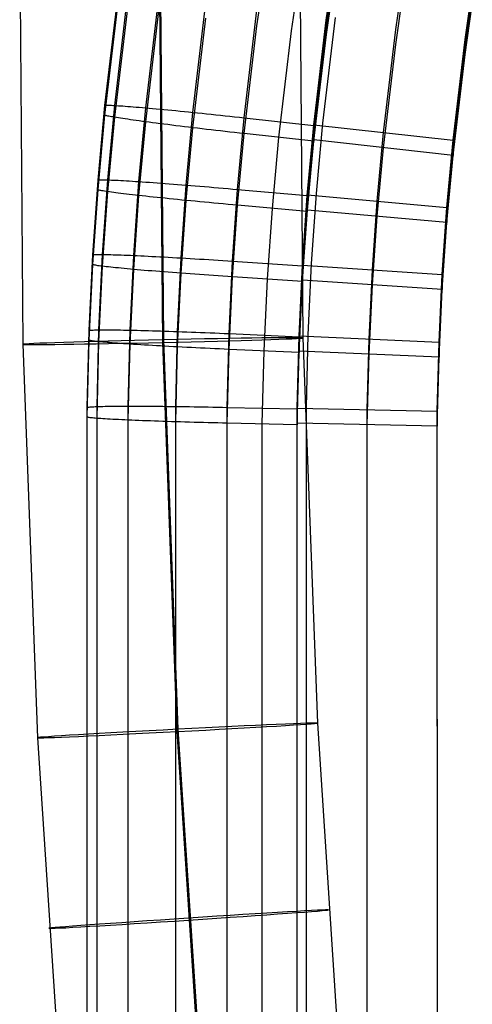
# Model space of a CAD drawing. Extents: x -1634 to -184, y -278 to 263.
# Tile 40 of 242: x -1624 to -1592, y -13 to 57. Entities that reach past the tile are written whole.
import ezdxf

# ---------------------------------------------------------------- set-up
doc = ezdxf.new("R2010")
doc.units = 0
doc.layers.add('PREDEFINITO', color=7, linetype='CONTINUOUS')

msp = doc.modelspace()

# ---------------------------------------------------------------- linework, layer by layer
at = {"layer": 'PREDEFINITO'}
for p, q in [((-1624.274, 61.914, 296.838), (-1624.05, 33.685, 297.078)), ((-1614.24, 61.921, 306.804), (-1614.018, 34.005, 307.042)), ((-1614.308, 61.773, 286.805), (-1614.087, 33.821, 287.043)), ((-1604.274, 61.78, 296.771), (-1604.055, 34.14, 297.006)), ((-1602.385, 56.823, 442.792), (-1601.845, 60.559, 442.707)), ((-1607.334, 56.409, 392.788), (-1606.78, 60.23, 392.702)), ((-1604.86, 56.052, 392.796), (-1604.313, 59.83, 392.711)), ((-1602.386, 56.259, 417.798), (-1601.845, 59.995, 417.714)), ((-1602.372, 56.333, 416.796), (-1601.83, 60.068, 416.712)), ((-1597.424, 56.161, 440.806), (-1596.895, 59.81, 440.724)), ((-1602.386, 55.695, 392.804), (-1601.846, 59.43, 392.72)), ((-1602.372, 55.791, 392.802), (-1601.83, 59.527, 392.718)), ((-1618.189, 50.722, 432.927), (-1617.231, 58.739, 432.746)), ((-1617.491, 50.728, 436.608), (-1616.536, 58.722, 436.428)), ((-1615.278, 50.56, 440.003), (-1614.332, 58.481, 439.824)), ((-1597.424, 55.077, 392.818), (-1596.895, 58.727, 392.736)), ((-1592.476, 55.447, 440.822), (-1591.96, 59.01, 440.742)), ((-1592.476, 54.905, 416.828), (-1591.96, 58.469, 416.748)), ((-1618.189, 50.045, 402.934), (-1617.231, 58.062, 402.753)), ((-1617.491, 49.885, 399.256), (-1616.536, 57.879, 399.076)), ((-1611.909, 50.237, 442.238), (-1610.977, 58.047, 442.062)), ((-1592.476, 54.364, 392.834), (-1591.96, 57.927, 392.754)), ((-1615.278, 49.563, 395.872), (-1614.332, 57.484, 395.694)), ((-1611.909, 49.14, 393.655), (-1610.977, 56.95, 393.478)), ((-1608.25, 49.848, 442.949), (-1607.334, 57.537, 442.775)), ((-1602.621, 49.462, 442.919), (-1601.72, 57.004, 442.751)), ((-1608.25, 48.72, 392.962), (-1607.334, 56.409, 392.788)), ((-1603.281, 49.298, 442.961), (-1602.385, 56.823, 442.792)), ((-1603.281, 48.734, 417.968), (-1602.386, 56.259, 417.798)), ((-1603.272, 49.35, 440.96), (-1602.373, 56.875, 440.79)), ((-1603.271, 48.809, 416.966), (-1602.372, 56.333, 416.796)), ((-1605.766, 48.445, 392.968), (-1604.86, 56.052, 392.796)), ((-1603.282, 48.17, 392.974), (-1602.386, 55.695, 392.804)), ((-1603.271, 48.267, 392.972), (-1602.372, 55.791, 392.802)), ((-1598.302, 48.801, 440.972), (-1597.424, 56.161, 440.806)), ((-1598.302, 47.717, 392.984), (-1597.424, 55.077, 392.818)), ((-1593.333, 48.251, 440.985), (-1592.476, 55.447, 440.822)), ((-1593.333, 47.709, 416.991), (-1592.476, 54.905, 416.828)), ((-1593.333, 47.167, 392.997), (-1592.476, 54.364, 392.834)), ((-1618.68, 45.4, 433.047), (-1618.189, 50.722, 432.927)), ((-1618.189, 50.722, 432.927), (-1618.183, 50.729, 433.268)), ((-1618.189, 50.045, 402.934), (-1618.189, 50.722, 432.927)), ((-1618.183, 50.729, 433.268), (-1618.166, 50.735, 433.609)), ((-1618.166, 50.735, 433.609), (-1618.137, 50.74, 433.949)), ((-1618.137, 50.74, 433.949), (-1618.096, 50.743, 434.288)), ((-1618.096, 50.743, 434.288), (-1618.044, 50.745, 434.626)), ((-1618.044, 50.745, 434.626), (-1617.981, 50.745, 434.961)), ((-1617.981, 50.745, 434.961), (-1617.906, 50.744, 435.294)), ((-1617.981, 45.42, 436.728), (-1617.491, 50.728, 436.608)), ((-1617.906, 50.744, 435.294), (-1617.82, 50.742, 435.625)), ((-1617.82, 50.742, 435.625), (-1617.723, 50.739, 435.952)), ((-1617.723, 50.739, 435.952), (-1617.615, 50.734, 436.276)), ((-1617.615, 50.734, 436.276), (-1617.496, 50.728, 436.596)), ((-1617.496, 50.728, 436.596), (-1617.366, 50.721, 436.912)), ((-1617.366, 50.721, 436.912), (-1617.226, 50.713, 437.223)), ((-1617.226, 50.713, 437.223), (-1617.075, 50.703, 437.529)), ((-1617.075, 50.703, 437.529), (-1616.913, 50.692, 437.83)), ((-1616.913, 50.692, 437.83), (-1616.742, 50.679, 438.125)), ((-1616.742, 50.679, 438.125), (-1616.561, 50.666, 438.414)), ((-1616.561, 50.666, 438.414), (-1616.37, 50.651, 438.697)), ((-1616.37, 50.651, 438.697), (-1616.169, 50.635, 438.972)), ((-1616.169, 50.635, 438.972), (-1615.96, 50.618, 439.241)), ((-1615.96, 50.618, 439.241), (-1615.741, 50.6, 439.503)), ((-1615.741, 50.6, 439.503), (-1615.514, 50.58, 439.757)), ((-1618.68, 44.722, 403.055), (-1618.189, 50.045, 402.934)), ((-1618.183, 50.037, 402.593), (-1618.189, 50.045, 402.934)), ((-1618.166, 50.027, 402.252), (-1618.183, 50.037, 402.593)), ((-1618.137, 50.016, 401.912), (-1618.166, 50.027, 402.252)), ((-1618.096, 50.004, 401.573), (-1618.137, 50.016, 401.912)), ((-1618.044, 49.991, 401.236), (-1618.096, 50.004, 401.573)), ((-1617.981, 49.976, 400.901), (-1618.044, 49.991, 401.236)), ((-1617.906, 49.96, 400.568), (-1617.981, 49.976, 400.901)), ((-1617.981, 44.577, 399.376), (-1617.491, 49.885, 399.256)), ((-1617.82, 49.943, 400.238), (-1617.906, 49.96, 400.568)), ((-1617.723, 49.925, 399.911), (-1617.82, 49.943, 400.238)), ((-1617.615, 49.906, 399.588), (-1617.723, 49.925, 399.911)), ((-1617.496, 49.885, 399.269), (-1617.615, 49.906, 399.588)), ((-1617.366, 49.864, 398.954), (-1617.496, 49.885, 399.269)), ((-1615.763, 45.299, 440.122), (-1615.278, 50.56, 440.003)), ((-1615.514, 50.58, 439.757), (-1615.278, 50.56, 440.003)), ((-1615.278, 50.56, 440.003), (-1615.034, 50.538, 440.241)), ((-1615.034, 50.538, 440.241), (-1614.782, 50.515, 440.47)), ((-1614.782, 50.515, 440.47), (-1614.522, 50.492, 440.691)), ((-1614.522, 50.492, 440.691), (-1614.256, 50.467, 440.902)), ((-1614.256, 50.467, 440.902), (-1613.982, 50.441, 441.105)), ((-1613.982, 50.441, 441.105), (-1613.701, 50.414, 441.298)), ((-1613.701, 50.414, 441.298), (-1613.414, 50.387, 441.481)), ((-1613.414, 50.387, 441.481), (-1613.121, 50.358, 441.654)), ((-1613.121, 50.358, 441.654), (-1612.823, 50.329, 441.817)), ((-1612.823, 50.329, 441.817), (-1612.519, 50.299, 441.969)), ((-1612.519, 50.299, 441.969), (-1612.21, 50.268, 442.111)), ((-1612.387, 45.048, 442.355), (-1611.909, 50.237, 442.238)), ((-1612.21, 50.268, 442.111), (-1611.896, 50.236, 442.243)), ((-1611.896, 50.236, 442.243), (-1611.578, 50.203, 442.363)), ((-1611.578, 50.203, 442.363), (-1611.257, 50.17, 442.473)), ((-1611.257, 50.17, 442.473), (-1610.932, 50.137, 442.572)), ((-1610.932, 50.137, 442.572), (-1610.603, 50.102, 442.659)), ((-1610.603, 50.102, 442.659), (-1610.272, 50.067, 442.735)), ((-1610.272, 50.067, 442.735), (-1609.939, 50.032, 442.799)), ((-1609.939, 50.032, 442.799), (-1609.603, 49.996, 442.852)), ((-1609.603, 49.996, 442.852), (-1609.267, 49.96, 442.894)), ((-1609.267, 49.96, 442.894), (-1608.928, 49.923, 442.924)), ((-1608.928, 49.923, 442.924), (-1608.589, 49.886, 442.942)), ((-1608.589, 49.886, 442.942), (-1608.25, 49.848, 442.949)), ((-1617.226, 49.841, 398.643), (-1617.366, 49.864, 398.954)), ((-1617.075, 49.818, 398.338), (-1617.226, 49.841, 398.643)), ((-1616.913, 49.793, 398.038), (-1617.075, 49.818, 398.338)), ((-1616.742, 49.768, 397.744), (-1616.913, 49.793, 398.038)), ((-1616.561, 49.741, 397.455), (-1616.742, 49.768, 397.744)), ((-1616.37, 49.713, 397.174), (-1616.561, 49.741, 397.455)), ((-1616.169, 49.685, 396.899), (-1616.37, 49.713, 397.174)), ((-1615.96, 49.656, 396.631), (-1616.169, 49.685, 396.899)), ((-1615.741, 49.626, 396.37), (-1615.96, 49.656, 396.631)), ((-1615.763, 44.303, 395.991), (-1615.278, 49.563, 395.872)), ((-1615.514, 49.595, 396.117), (-1615.741, 49.626, 396.37)), ((-1615.278, 49.563, 395.873), (-1615.514, 49.595, 396.117)), ((-1615.034, 49.531, 395.636), (-1615.278, 49.563, 395.873)), ((-1614.782, 49.498, 395.408), (-1615.034, 49.531, 395.636)), ((-1614.522, 49.464, 395.189), (-1614.782, 49.498, 395.408)), ((-1614.256, 49.43, 394.978), (-1614.522, 49.464, 395.189)), ((-1613.982, 49.395, 394.777), (-1614.256, 49.43, 394.978)), ((-1613.701, 49.36, 394.586), (-1613.982, 49.395, 394.777)), ((-1613.414, 49.324, 394.404), (-1613.701, 49.36, 394.586)), ((-1613.121, 49.287, 394.233), (-1613.414, 49.324, 394.404)), ((-1612.823, 49.251, 394.071), (-1613.121, 49.287, 394.233)), ((-1612.519, 49.214, 393.92), (-1612.823, 49.251, 394.071)), ((-1612.21, 49.176, 393.78), (-1612.519, 49.214, 393.92)), ((-1608.721, 44.738, 443.064), (-1608.25, 49.848, 442.949)), ((-1608.25, 49.848, 442.949), (-1603.281, 49.298, 442.961)), ((-1603.741, 44.294, 443.074), (-1603.281, 49.298, 442.961)), ((-1603.734, 44.346, 441.073), (-1603.272, 49.35, 440.96)), ((-1603.281, 49.298, 442.961), (-1603.282, 48.17, 392.974)), ((-1603.271, 48.267, 392.972), (-1603.272, 49.35, 440.96)), ((-1603.272, 49.35, 440.96), (-1593.333, 48.251, 440.985)), ((-1603.084, 44.445, 443.031), (-1602.621, 49.462, 442.919)), ((-1612.387, 43.951, 393.772), (-1611.909, 49.14, 393.655)), ((-1611.896, 49.139, 393.65), (-1612.21, 49.176, 393.78)), ((-1611.578, 49.101, 393.531), (-1611.896, 49.139, 393.65)), ((-1611.257, 49.063, 393.423), (-1611.578, 49.101, 393.531)), ((-1610.932, 49.025, 393.326), (-1611.257, 49.063, 393.423)), ((-1610.603, 48.986, 393.24), (-1610.932, 49.025, 393.326)), ((-1610.272, 48.948, 393.166), (-1610.603, 48.986, 393.24)), ((-1609.939, 48.91, 393.103), (-1610.272, 48.948, 393.166)), ((-1609.603, 48.871, 393.052), (-1609.939, 48.91, 393.103)), ((-1609.267, 48.833, 393.012), (-1609.603, 48.871, 393.052)), ((-1608.928, 48.795, 392.983), (-1609.267, 48.833, 393.012)), ((-1608.589, 48.757, 392.967), (-1608.928, 48.795, 392.983)), ((-1608.721, 43.609, 393.077), (-1608.25, 48.72, 392.962)), ((-1608.25, 48.72, 392.962), (-1608.589, 48.757, 392.967)), ((-1603.282, 48.17, 392.974), (-1608.25, 48.72, 392.962)), ((-1603.741, 43.729, 418.081), (-1603.281, 48.734, 417.968)), ((-1603.733, 43.804, 417.079), (-1603.271, 48.809, 416.966)), ((-1598.754, 43.902, 441.083), (-1598.302, 48.801, 440.972)), ((-1606.231, 43.387, 393.082), (-1605.766, 48.445, 392.968)), ((-1603.742, 43.165, 393.087), (-1603.282, 48.17, 392.974)), ((-1603.733, 43.262, 393.085), (-1603.271, 48.267, 392.972)), ((-1593.333, 47.167, 392.997), (-1603.271, 48.267, 392.972)), ((-1593.773, 43.458, 441.093), (-1593.333, 48.251, 440.985)), ((-1593.333, 48.251, 440.985), (-1593.333, 47.167, 392.997)), ((-1598.753, 42.818, 393.095), (-1598.302, 47.717, 392.984)), ((-1593.773, 42.916, 417.099), (-1593.333, 47.709, 416.991)), ((-1593.773, 42.375, 393.105), (-1593.333, 47.167, 392.997)), ((-1619.056, 40.06, 433.167), (-1618.68, 45.4, 433.047)), ((-1618.68, 45.4, 433.047), (-1618.675, 45.407, 433.388)), ((-1618.68, 44.722, 403.055), (-1618.68, 45.4, 433.047)), ((-1618.675, 45.407, 433.388), (-1618.657, 45.413, 433.729)), ((-1618.657, 45.413, 433.729), (-1618.628, 45.418, 434.069)), ((-1618.628, 45.418, 434.069), (-1618.588, 45.422, 434.408)), ((-1618.588, 45.422, 434.408), (-1618.536, 45.425, 434.746)), ((-1618.536, 45.425, 434.746), (-1618.472, 45.427, 435.081)), ((-1618.472, 45.427, 435.081), (-1618.397, 45.428, 435.414)), ((-1618.397, 45.428, 435.414), (-1618.311, 45.428, 435.745)), ((-1618.355, 40.097, 436.849), (-1617.981, 45.42, 436.728)), ((-1618.311, 45.428, 435.745), (-1618.214, 45.426, 436.072)), ((-1618.214, 45.426, 436.072), (-1618.106, 45.424, 436.396)), ((-1618.106, 45.424, 436.396), (-1617.986, 45.42, 436.716)), ((-1617.986, 45.42, 436.716), (-1617.856, 45.416, 437.031)), ((-1617.856, 45.416, 437.031), (-1617.715, 45.41, 437.343)), ((-1617.715, 45.41, 437.343), (-1617.564, 45.404, 437.649)), ((-1617.564, 45.404, 437.649), (-1617.402, 45.396, 437.949)), ((-1617.402, 45.396, 437.949), (-1617.231, 45.388, 438.244)), ((-1617.231, 45.388, 438.244), (-1617.049, 45.378, 438.533)), ((-1617.049, 45.378, 438.533), (-1616.858, 45.367, 438.816)), ((-1616.858, 45.367, 438.816), (-1616.657, 45.356, 439.092)), ((-1616.657, 45.356, 439.092), (-1616.447, 45.343, 439.361)), ((-1616.447, 45.343, 439.361), (-1616.228, 45.329, 439.622)), ((-1616.228, 45.329, 439.622), (-1616, 45.315, 439.876)), ((-1616.134, 40.025, 440.241), (-1615.763, 45.299, 440.122)), ((-1616, 45.315, 439.876), (-1615.763, 45.299, 440.122)), ((-1615.763, 45.299, 440.122), (-1615.519, 45.283, 440.36)), ((-1615.519, 45.283, 440.36), (-1615.266, 45.265, 440.589)), ((-1615.266, 45.265, 440.589), (-1615.006, 45.247, 440.809)), ((-1615.006, 45.247, 440.809), (-1614.739, 45.228, 441.021)), ((-1614.739, 45.228, 441.021), (-1614.464, 45.208, 441.223)), ((-1614.464, 45.208, 441.223), (-1614.183, 45.187, 441.416)), ((-1614.183, 45.187, 441.416), (-1613.896, 45.166, 441.598)), ((-1613.896, 45.166, 441.598), (-1613.602, 45.144, 441.771)), ((-1613.602, 45.144, 441.771), (-1613.303, 45.121, 441.934)), ((-1613.303, 45.121, 441.934), (-1612.998, 45.097, 442.087)), ((-1612.998, 45.097, 442.087), (-1612.689, 45.073, 442.229)), ((-1612.751, 39.849, 442.473), (-1612.387, 45.048, 442.355)), ((-1612.689, 45.073, 442.229), (-1612.375, 45.047, 442.36)), ((-1612.375, 45.047, 442.36), (-1612.056, 45.022, 442.48)), ((-1612.056, 45.022, 442.48), (-1611.734, 44.996, 442.59)), ((-1611.734, 44.996, 442.59), (-1611.408, 44.969, 442.688)), ((-1611.408, 44.969, 442.688), (-1611.079, 44.941, 442.775)), ((-1619.056, 39.383, 403.175), (-1618.68, 44.722, 403.055)), ((-1618.675, 44.714, 402.713), (-1618.68, 44.722, 403.055)), ((-1618.657, 44.705, 402.372), (-1618.675, 44.714, 402.713)), ((-1618.628, 44.695, 402.032), (-1618.657, 44.705, 402.372)), ((-1618.588, 44.683, 401.693), (-1618.628, 44.695, 402.032)), ((-1618.536, 44.671, 401.356), (-1618.588, 44.683, 401.693)), ((-1618.472, 44.658, 401.021), (-1618.536, 44.671, 401.356)), ((-1618.397, 44.644, 400.688), (-1618.472, 44.658, 401.021)), ((-1618.311, 44.628, 400.358), (-1618.397, 44.644, 400.688)), ((-1618.355, 39.253, 399.496), (-1617.981, 44.577, 399.376)), ((-1618.214, 44.612, 400.031), (-1618.311, 44.628, 400.358)), ((-1618.106, 44.595, 399.708), (-1618.214, 44.612, 400.031)), ((-1617.986, 44.578, 399.388), (-1618.106, 44.595, 399.708)), ((-1617.856, 44.559, 399.073), (-1617.986, 44.578, 399.388)), ((-1617.715, 44.539, 398.763), (-1617.856, 44.559, 399.073)), ((-1617.564, 44.519, 398.457), (-1617.715, 44.539, 398.763)), ((-1617.402, 44.498, 398.157), (-1617.564, 44.519, 398.457)), ((-1617.231, 44.476, 397.863), (-1617.402, 44.498, 398.157)), ((-1617.049, 44.453, 397.575), (-1617.231, 44.476, 397.863)), ((-1616.858, 44.43, 397.293), (-1617.049, 44.453, 397.575)), ((-1616.657, 44.406, 397.018), (-1616.858, 44.43, 397.293)), ((-1616.447, 44.381, 396.75), (-1616.657, 44.406, 397.018)), ((-1616.228, 44.355, 396.489), (-1616.447, 44.381, 396.75)), ((-1616, 44.329, 396.236), (-1616.228, 44.355, 396.489)), ((-1616.134, 39.028, 396.11), (-1615.763, 44.303, 395.991)), ((-1615.763, 44.303, 395.991), (-1616, 44.329, 396.236)), ((-1615.519, 44.276, 395.755), (-1615.763, 44.303, 395.991)), ((-1615.266, 44.248, 395.526), (-1615.519, 44.276, 395.755)), ((-1611.079, 44.941, 442.775), (-1610.747, 44.913, 442.851)), ((-1610.747, 44.913, 442.851), (-1610.413, 44.885, 442.916)), ((-1610.413, 44.885, 442.916), (-1610.077, 44.856, 442.969)), ((-1610.077, 44.856, 442.969), (-1609.739, 44.827, 443.01)), ((-1609.739, 44.827, 443.01), (-1609.4, 44.798, 443.04)), ((-1609.4, 44.798, 443.04), (-1609.061, 44.768, 443.058)), ((-1609.079, 39.62, 443.18), (-1608.721, 44.738, 443.064)), ((-1609.061, 44.768, 443.058), (-1608.721, 44.738, 443.064)), ((-1608.721, 44.738, 443.064), (-1603.741, 44.294, 443.074)), ((-1604.09, 39.287, 443.187), (-1603.741, 44.294, 443.074)), ((-1604.085, 39.34, 441.186), (-1603.734, 44.346, 441.073)), ((-1603.741, 44.294, 443.074), (-1603.742, 43.165, 393.087)), ((-1603.733, 43.262, 393.085), (-1603.734, 44.346, 441.073)), ((-1603.734, 44.346, 441.073), (-1593.773, 43.458, 441.093)), ((-1603.436, 39.425, 443.143), (-1603.084, 44.445, 443.031)), ((-1615.006, 44.22, 395.307), (-1615.266, 44.248, 395.526)), ((-1614.739, 44.191, 395.097), (-1615.006, 44.22, 395.307)), ((-1614.464, 44.162, 394.896), (-1614.739, 44.191, 395.097)), ((-1614.183, 44.133, 394.704), (-1614.464, 44.162, 394.896)), ((-1613.896, 44.103, 394.522), (-1614.183, 44.133, 394.704)), ((-1613.602, 44.073, 394.351), (-1613.896, 44.103, 394.522)), ((-1613.303, 44.043, 394.189), (-1613.602, 44.073, 394.351)), ((-1612.998, 44.012, 394.038), (-1613.303, 44.043, 394.189)), ((-1612.689, 43.981, 393.897), (-1612.998, 44.012, 394.038)), ((-1612.751, 38.752, 393.889), (-1612.387, 43.951, 393.772)), ((-1612.375, 43.95, 393.767), (-1612.689, 43.981, 393.897)), ((-1612.056, 43.919, 393.648), (-1612.375, 43.95, 393.767)), ((-1611.734, 43.888, 393.54), (-1612.056, 43.919, 393.648)), ((-1611.408, 43.857, 393.443), (-1611.734, 43.888, 393.54)), ((-1611.079, 43.825, 393.357), (-1611.408, 43.857, 393.443)), ((-1610.747, 43.794, 393.282), (-1611.079, 43.825, 393.357)), ((-1610.413, 43.763, 393.219), (-1610.747, 43.794, 393.282)), ((-1610.077, 43.732, 393.168), (-1610.413, 43.763, 393.219)), ((-1609.739, 43.701, 393.128), (-1610.077, 43.732, 393.168)), ((-1609.4, 43.67, 393.099), (-1609.739, 43.701, 393.128)), ((-1609.061, 43.639, 393.082), (-1609.4, 43.67, 393.099)), ((-1609.079, 38.492, 393.193), (-1608.721, 43.609, 393.077)), ((-1608.721, 43.609, 393.077), (-1609.061, 43.639, 393.082)), ((-1603.742, 43.165, 393.087), (-1608.721, 43.609, 393.077)), ((-1604.091, 38.723, 418.194), (-1603.741, 43.729, 418.081)), ((-1604.085, 38.798, 417.192), (-1603.733, 43.804, 417.079)), ((-1599.096, 39.007, 441.193), (-1598.754, 43.902, 441.083)), ((-1606.585, 38.325, 393.196), (-1606.231, 43.387, 393.082)), ((-1604.091, 38.159, 393.2), (-1603.742, 43.165, 393.087)), ((-1604.084, 38.256, 393.198), (-1603.733, 43.262, 393.085)), ((-1593.773, 42.375, 393.105), (-1603.733, 43.262, 393.085)), ((-1594.108, 38.674, 441.201), (-1593.773, 43.458, 441.093)), ((-1594.108, 38.132, 417.207), (-1593.773, 42.916, 417.099)), ((-1593.773, 43.458, 441.093), (-1593.773, 42.375, 393.105)), ((-1599.096, 37.923, 393.206), (-1598.753, 42.818, 393.095)), ((-1594.108, 37.59, 393.213), (-1593.773, 42.375, 393.105)), ((-1619.313, 34.665, 433.289), (-1619.056, 40.06, 433.167)), ((-1619.056, 40.06, 433.167), (-1619.05, 40.068, 433.509)), ((-1619.056, 39.383, 403.175), (-1619.056, 40.06, 433.167)), ((-1619.05, 40.068, 433.509), (-1619.033, 40.074, 433.85)), ((-1619.033, 40.074, 433.85), (-1619.004, 40.08, 434.19)), ((-1619.004, 40.08, 434.19), (-1618.963, 40.085, 434.529)), ((-1618.963, 40.085, 434.529), (-1618.911, 40.089, 434.866)), ((-1618.911, 40.089, 434.866), (-1618.847, 40.092, 435.202)), ((-1618.847, 40.092, 435.202), (-1618.772, 40.095, 435.535)), ((-1618.772, 40.095, 435.535), (-1618.686, 40.096, 435.865)), ((-1618.686, 40.096, 435.865), (-1618.588, 40.097, 436.193)), ((-1618.612, 34.717, 436.97), (-1618.355, 40.097, 436.849)), ((-1618.588, 40.097, 436.193), (-1618.48, 40.097, 436.516)), ((-1618.48, 40.097, 436.516), (-1618.36, 40.097, 436.836)), ((-1618.36, 40.097, 436.836), (-1618.23, 40.095, 437.152)), ((-1618.23, 40.095, 437.152), (-1618.089, 40.093, 437.463)), ((-1618.089, 40.093, 437.463), (-1617.937, 40.089, 437.769)), ((-1617.937, 40.089, 437.769), (-1617.776, 40.085, 438.069)), ((-1617.776, 40.085, 438.069), (-1617.604, 40.081, 438.364)), ((-1617.604, 40.081, 438.364), (-1617.422, 40.075, 438.653)), ((-1617.422, 40.075, 438.653), (-1617.23, 40.069, 438.935)), ((-1617.23, 40.069, 438.935), (-1617.029, 40.061, 439.211)), ((-1617.029, 40.061, 439.211), (-1616.818, 40.053, 439.48)), ((-1616.818, 40.053, 439.48), (-1616.599, 40.045, 439.741)), ((-1619.313, 33.987, 403.297), (-1619.056, 39.383, 403.175)), ((-1619.05, 39.375, 402.834), (-1619.056, 39.383, 403.175)), ((-1619.033, 39.366, 402.493), (-1619.05, 39.375, 402.834)), ((-1619.004, 39.356, 402.153), (-1619.033, 39.366, 402.493)), ((-1618.963, 39.346, 401.814), (-1619.004, 39.356, 402.153)), ((-1618.911, 39.335, 401.477), (-1618.963, 39.346, 401.814)), ((-1616.599, 40.045, 439.741), (-1616.371, 40.035, 439.995)), ((-1616.388, 34.695, 440.362), (-1616.134, 40.025, 440.241)), ((-1616.371, 40.035, 439.995), (-1616.134, 40.025, 440.241)), ((-1616.134, 40.025, 440.241), (-1615.889, 40.014, 440.479)), ((-1615.889, 40.014, 440.479), (-1615.636, 40.002, 440.708)), ((-1615.636, 40.002, 440.708), (-1615.375, 39.99, 440.928)), ((-1615.375, 39.99, 440.928), (-1615.107, 39.977, 441.139)), ((-1615.107, 39.977, 441.139), (-1614.832, 39.963, 441.341)), ((-1614.832, 39.963, 441.341), (-1614.551, 39.948, 441.534)), ((-1614.551, 39.948, 441.534), (-1614.263, 39.933, 441.717)), ((-1614.263, 39.933, 441.717), (-1613.969, 39.918, 441.889)), ((-1613.969, 39.918, 441.889), (-1613.669, 39.901, 442.052)), ((-1613.669, 39.901, 442.052), (-1613.364, 39.884, 442.204)), ((-1613.364, 39.884, 442.204), (-1613.054, 39.867, 442.346)), ((-1613.054, 39.867, 442.346), (-1612.739, 39.849, 442.477)), ((-1613.001, 34.596, 442.591), (-1612.751, 39.849, 442.473)), ((-1612.739, 39.849, 442.477), (-1612.42, 39.83, 442.598)), ((-1612.42, 39.83, 442.598), (-1612.097, 39.811, 442.707)), ((-1612.097, 39.811, 442.707), (-1611.771, 39.792, 442.805)), ((-1611.771, 39.792, 442.805), (-1611.441, 39.771, 442.892)), ((-1611.441, 39.771, 442.892), (-1611.109, 39.751, 442.968)), ((-1611.109, 39.751, 442.968), (-1610.774, 39.73, 443.032)), ((-1610.774, 39.73, 443.032), (-1610.437, 39.709, 443.085)), ((-1610.437, 39.709, 443.085), (-1610.099, 39.687, 443.126)), ((-1610.099, 39.687, 443.126), (-1609.76, 39.665, 443.156)), ((-1609.76, 39.665, 443.156), (-1609.419, 39.643, 443.174)), ((-1609.419, 39.643, 443.174), (-1609.079, 39.62, 443.18)), ((-1609.324, 34.45, 443.297), (-1609.079, 39.62, 443.18)), ((-1609.079, 39.62, 443.18), (-1604.09, 39.287, 443.187)), ((-1603.678, 34.354, 443.256), (-1603.436, 39.425, 443.143)), ((-1618.847, 39.323, 401.141), (-1618.911, 39.335, 401.477)), ((-1618.772, 39.311, 400.809), (-1618.847, 39.323, 401.141)), ((-1618.686, 39.297, 400.478), (-1618.772, 39.311, 400.809)), ((-1618.588, 39.283, 400.152), (-1618.686, 39.297, 400.478)), ((-1618.612, 33.873, 399.618), (-1618.355, 39.253, 399.496)), ((-1618.48, 39.269, 399.828), (-1618.588, 39.283, 400.152)), ((-1618.36, 39.254, 399.509), (-1618.48, 39.269, 399.828)), ((-1618.23, 39.238, 399.193), (-1618.36, 39.254, 399.509)), ((-1618.089, 39.222, 398.883), (-1618.23, 39.238, 399.193)), ((-1617.937, 39.204, 398.577), (-1618.089, 39.222, 398.883)), ((-1617.776, 39.187, 398.277), (-1617.937, 39.204, 398.577)), ((-1617.604, 39.169, 397.983), (-1617.776, 39.187, 398.277)), ((-1617.422, 39.15, 397.695), (-1617.604, 39.169, 397.983)), ((-1617.23, 39.131, 397.413), (-1617.422, 39.15, 397.695)), ((-1617.029, 39.111, 397.137), (-1617.23, 39.131, 397.413)), ((-1616.818, 39.091, 396.869), (-1617.029, 39.111, 397.137)), ((-1616.599, 39.071, 396.609), (-1616.818, 39.091, 396.869)), ((-1616.371, 39.05, 396.356), (-1616.599, 39.071, 396.609)), ((-1616.388, 33.699, 396.231), (-1616.134, 39.028, 396.11)), ((-1616.134, 39.028, 396.11), (-1616.371, 39.05, 396.356)), ((-1615.889, 39.007, 395.874), (-1616.134, 39.028, 396.11)), ((-1615.636, 38.985, 395.645), (-1615.889, 39.007, 395.874)), ((-1615.375, 38.962, 395.426), (-1615.636, 38.985, 395.645)), ((-1615.107, 38.94, 395.215), (-1615.375, 38.962, 395.426)), ((-1614.832, 38.917, 395.014), (-1615.107, 38.94, 395.215)), ((-1614.551, 38.894, 394.822), (-1614.832, 38.917, 395.014)), ((-1614.263, 38.87, 394.64), (-1614.551, 38.894, 394.822)), ((-1613.969, 38.847, 394.469), (-1614.263, 38.87, 394.64)), ((-1613.669, 38.823, 394.307), (-1613.969, 38.847, 394.469)), ((-1613.364, 38.799, 394.155), (-1613.669, 38.823, 394.307)), ((-1613.054, 38.775, 394.014), (-1613.364, 38.799, 394.155)), ((-1612.739, 38.751, 393.884), (-1613.054, 38.775, 394.014)), ((-1613.001, 33.499, 394.008), (-1612.751, 38.752, 393.889)), ((-1612.42, 38.728, 393.765), (-1612.739, 38.751, 393.884)), ((-1612.097, 38.704, 393.657), (-1612.42, 38.728, 393.765)), ((-1611.771, 38.68, 393.559), (-1612.097, 38.704, 393.657)), ((-1611.441, 38.656, 393.473), (-1611.771, 38.68, 393.559)), ((-1611.109, 38.632, 393.399), (-1611.441, 38.656, 393.473)), ((-1604.329, 34.23, 443.302), (-1604.09, 39.287, 443.187)), ((-1604.329, 33.666, 418.308), (-1604.091, 38.723, 418.194)), ((-1604.326, 34.283, 441.3), (-1604.085, 39.34, 441.186)), ((-1604.326, 33.741, 417.306), (-1604.085, 38.798, 417.192)), ((-1604.09, 39.287, 443.187), (-1604.091, 38.159, 393.2)), ((-1604.084, 38.256, 393.198), (-1604.085, 39.34, 441.186)), ((-1604.085, 39.34, 441.186), (-1594.108, 38.674, 441.201)), ((-1599.331, 34.063, 441.305), (-1599.096, 39.007, 441.193)), ((-1594.336, 33.843, 441.31), (-1594.108, 38.674, 441.201)), ((-1594.108, 38.674, 441.201), (-1594.108, 37.59, 393.213)), ((-1610.774, 38.608, 393.336), (-1611.109, 38.632, 393.399)), ((-1610.437, 38.584, 393.284), (-1610.774, 38.608, 393.336)), ((-1610.099, 38.561, 393.244), (-1610.437, 38.584, 393.284)), ((-1609.76, 38.537, 393.215), (-1610.099, 38.561, 393.244)), ((-1609.419, 38.514, 393.198), (-1609.76, 38.537, 393.215)), ((-1609.079, 38.492, 393.193), (-1609.419, 38.514, 393.198)), ((-1609.324, 33.322, 393.309), (-1609.079, 38.492, 393.193)), ((-1604.091, 38.159, 393.2), (-1609.079, 38.492, 393.193)), ((-1606.827, 33.212, 393.312), (-1606.585, 38.325, 393.196)), ((-1604.33, 33.102, 393.314), (-1604.091, 38.159, 393.2)), ((-1604.325, 33.199, 393.312), (-1604.084, 38.256, 393.198)), ((-1594.108, 37.59, 393.213), (-1604.084, 38.256, 393.198)), ((-1594.336, 33.301, 417.316), (-1594.108, 38.132, 417.207)), ((-1599.331, 32.979, 393.317), (-1599.096, 37.923, 393.206)), ((-1594.336, 32.759, 393.322), (-1594.108, 37.59, 393.213)), ((-1619.451, 29.177, 433.413), (-1619.313, 34.665, 433.289)), ((-1619.313, 34.665, 433.289), (-1619.308, 34.672, 433.631)), ((-1619.313, 33.987, 403.297), (-1619.313, 34.665, 433.289)), ((-1619.308, 34.672, 433.631), (-1619.29, 34.679, 433.972)), ((-1619.29, 34.679, 433.972), (-1619.261, 34.685, 434.312)), ((-1619.261, 34.685, 434.312), (-1619.22, 34.691, 434.651)), ((-1619.22, 34.691, 434.651), (-1619.168, 34.697, 434.988)), ((-1619.168, 34.697, 434.988), (-1619.105, 34.701, 435.324)), ((-1619.105, 34.701, 435.324), (-1619.029, 34.706, 435.657)), ((-1619.029, 34.706, 435.657), (-1618.943, 34.709, 435.987)), ((-1618.943, 34.709, 435.987), (-1618.845, 34.712, 436.314)), ((-1618.845, 34.712, 436.314), (-1618.737, 34.715, 436.638)), ((-1618.749, 29.245, 437.094), (-1618.612, 34.717, 436.97)), ((-1618.737, 34.715, 436.638), (-1618.617, 34.717, 436.958)), ((-1618.617, 34.717, 436.958), (-1618.487, 34.718, 437.273)), ((-1618.487, 34.718, 437.273), (-1618.345, 34.719, 437.584)), ((-1618.345, 34.719, 437.584), (-1618.194, 34.719, 437.89)), ((-1618.194, 34.719, 437.89), (-1618.032, 34.719, 438.19)), ((-1618.032, 34.719, 438.19), (-1617.859, 34.718, 438.485)), ((-1617.859, 34.718, 438.485), (-1617.677, 34.716, 438.774)), ((-1617.677, 34.716, 438.774), (-1617.485, 34.714, 439.056)), ((-1617.485, 34.714, 439.056), (-1617.284, 34.712, 439.332)), ((-1617.284, 34.712, 439.332), (-1617.073, 34.708, 439.601)), ((-1617.073, 34.708, 439.601), (-1616.853, 34.705, 439.862)), ((-1616.853, 34.705, 439.862), (-1616.625, 34.7, 440.116)), ((-1616.625, 34.7, 440.116), (-1616.388, 34.695, 440.361)), ((-1616.523, 29.274, 440.484), (-1616.388, 34.695, 440.362)), ((-1616.388, 34.695, 440.361), (-1616.142, 34.69, 440.599)), ((-1616.142, 34.69, 440.599), (-1615.889, 34.684, 440.828)), ((-1615.889, 34.684, 440.828), (-1615.628, 34.677, 441.048)), ((-1615.628, 34.677, 441.048), (-1615.36, 34.67, 441.259)), ((-1615.36, 34.67, 441.259), (-1615.085, 34.663, 441.461)), ((-1615.085, 34.663, 441.461), (-1614.803, 34.655, 441.653)), ((-1614.803, 34.655, 441.653), (-1614.514, 34.646, 441.836)), ((-1614.514, 34.646, 441.836), (-1614.22, 34.637, 442.009)), ((-1614.22, 34.637, 442.009), (-1613.92, 34.627, 442.171)), ((-1613.92, 34.627, 442.171), (-1613.614, 34.617, 442.323)), ((-1613.614, 34.617, 442.323), (-1613.304, 34.607, 442.465)), ((-1613.304, 34.607, 442.465), (-1612.989, 34.596, 442.596)), ((-1613.134, 29.251, 442.712), (-1613.001, 34.596, 442.591)), ((-1612.989, 34.596, 442.596), (-1612.669, 34.585, 442.716)), ((-1612.669, 34.585, 442.716), (-1612.346, 34.573, 442.825)), ((-1612.346, 34.573, 442.825), (-1612.019, 34.561, 442.923)), ((-1612.019, 34.561, 442.923), (-1611.689, 34.548, 443.01)), ((-1611.689, 34.548, 443.01), (-1611.356, 34.535, 443.086)), ((-1611.356, 34.535, 443.086), (-1611.021, 34.522, 443.15)), ((-1611.021, 34.522, 443.15), (-1610.684, 34.508, 443.202)), ((-1610.684, 34.508, 443.202), (-1610.345, 34.494, 443.243)), ((-1610.345, 34.494, 443.243), (-1610.006, 34.48, 443.273)), ((-1610.006, 34.48, 443.273), (-1609.665, 34.465, 443.291)), ((-1609.665, 34.465, 443.291), (-1609.324, 34.45, 443.297)), ((-1609.454, 29.187, 443.416), (-1609.324, 34.45, 443.297)), ((-1609.324, 34.45, 443.297), (-1604.329, 34.23, 443.302)), ((-1619.451, 28.5, 403.421), (-1619.313, 33.987, 403.297)), ((-1619.308, 33.979, 402.956), (-1619.313, 33.987, 403.297)), ((-1619.29, 33.971, 402.615), (-1619.308, 33.979, 402.956)), ((-1619.261, 33.962, 402.275), (-1619.29, 33.971, 402.615)), ((-1619.22, 33.953, 401.936), (-1619.261, 33.962, 402.275)), ((-1619.168, 33.943, 401.599), (-1619.22, 33.953, 401.936)), ((-1619.105, 33.932, 401.263), (-1619.168, 33.943, 401.599)), ((-1619.029, 33.921, 400.93), (-1619.105, 33.932, 401.263)), ((-1618.943, 33.91, 400.6), (-1619.029, 33.921, 400.93)), ((-1618.845, 33.898, 400.273), (-1618.943, 33.91, 400.6)), ((-1618.737, 33.886, 399.95), (-1618.845, 33.898, 400.273)), ((-1618.749, 28.402, 399.741), (-1618.612, 33.873, 399.618)), ((-1618.617, 33.874, 399.63), (-1618.737, 33.886, 399.95)), ((-1618.487, 33.861, 399.315), (-1618.617, 33.874, 399.63)), ((-1618.345, 33.848, 399.004), (-1618.487, 33.861, 399.315)), ((-1618.194, 33.834, 398.699), (-1618.345, 33.848, 399.004)), ((-1618.032, 33.82, 398.399), (-1618.194, 33.834, 398.699)), ((-1617.859, 33.806, 398.104), (-1618.032, 33.82, 398.399)), ((-1617.677, 33.791, 397.816), (-1617.859, 33.806, 398.104)), ((-1617.485, 33.777, 397.534), (-1617.677, 33.791, 397.816)), ((-1617.284, 33.762, 397.258), (-1617.485, 33.777, 397.534)), ((-1617.073, 33.746, 396.99), (-1617.284, 33.762, 397.258)), ((-1616.853, 33.731, 396.729), (-1617.073, 33.746, 396.99)), ((-1616.625, 33.715, 396.476), (-1616.853, 33.731, 396.729)), ((-1614.087, 33.821, 287.043), (-1613.045, 6.052, 287.288)), ((-1614.018, 34.005, 307.042), (-1612.976, 6.218, 307.287)), ((-1604.456, 29.079, 443.418), (-1604.329, 34.23, 443.302)), ((-1604.455, 29.132, 441.416), (-1604.326, 34.283, 441.3)), ((-1604.455, 28.59, 417.422), (-1604.326, 33.741, 417.306)), ((-1604.329, 34.23, 443.302), (-1604.33, 33.102, 393.314)), ((-1604.325, 33.199, 393.312), (-1604.326, 34.283, 441.3)), ((-1604.326, 34.283, 441.3), (-1594.336, 33.843, 441.31)), ((-1604.055, 34.14, 297.006), (-1603.024, 6.655, 297.249)), ((-1603.807, 29.189, 443.371), (-1603.678, 34.354, 443.256)), ((-1599.457, 29.024, 441.419), (-1599.331, 34.063, 441.305)), ((-1594.458, 28.916, 441.421), (-1594.336, 33.843, 441.31)), ((-1594.336, 33.843, 441.31), (-1594.336, 32.759, 393.322)), ((-1624.05, 33.685, 297.078), (-1622.997, 5.615, 297.327)), ((-1616.388, 33.699, 396.231), (-1616.625, 33.715, 396.476)), ((-1616.523, 28.277, 396.353), (-1616.388, 33.699, 396.231)), ((-1616.142, 33.683, 395.994), (-1616.388, 33.699, 396.231)), ((-1615.889, 33.666, 395.765), (-1616.142, 33.683, 395.994)), ((-1615.628, 33.65, 395.546), (-1615.889, 33.666, 395.765)), ((-1615.36, 33.633, 395.335), (-1615.628, 33.65, 395.546)), ((-1615.085, 33.617, 395.134), (-1615.36, 33.633, 395.335)), ((-1614.803, 33.6, 394.942), (-1615.085, 33.617, 395.134)), ((-1614.514, 33.583, 394.76), (-1614.803, 33.6, 394.942)), ((-1614.22, 33.566, 394.588), (-1614.514, 33.583, 394.76)), ((-1613.92, 33.549, 394.426), (-1614.22, 33.566, 394.588)), ((-1613.614, 33.532, 394.274), (-1613.92, 33.549, 394.426)), ((-1613.304, 33.516, 394.133), (-1613.614, 33.532, 394.274)), ((-1612.989, 33.499, 394.003), (-1613.304, 33.516, 394.133)), ((-1613.134, 28.154, 394.128), (-1613.001, 33.499, 394.008)), ((-1612.669, 33.482, 393.883), (-1612.989, 33.499, 394.003)), ((-1612.346, 33.465, 393.775), (-1612.669, 33.482, 393.883)), ((-1612.019, 33.449, 393.678), (-1612.346, 33.465, 393.775)), ((-1611.689, 33.432, 393.591), (-1612.019, 33.449, 393.678)), ((-1611.356, 33.416, 393.517), (-1611.689, 33.432, 393.591)), ((-1611.021, 33.4, 393.453), (-1611.356, 33.416, 393.517)), ((-1610.684, 33.384, 393.401), (-1611.021, 33.4, 393.453)), ((-1610.345, 33.368, 393.361), (-1610.684, 33.384, 393.401)), ((-1610.006, 33.352, 393.332), (-1610.345, 33.368, 393.361)), ((-1609.665, 33.337, 393.315), (-1610.006, 33.352, 393.332)), ((-1609.324, 33.322, 393.309), (-1609.665, 33.337, 393.315)), ((-1609.454, 28.058, 393.428), (-1609.324, 33.322, 393.309)), ((-1604.33, 33.102, 393.314), (-1609.324, 33.322, 393.309)), ((-1606.955, 28.005, 393.43), (-1606.827, 33.212, 393.312)), ((-1604.457, 27.951, 393.431), (-1604.33, 33.102, 393.314)), ((-1604.456, 28.515, 418.424), (-1604.329, 33.666, 418.308)), ((-1604.454, 28.048, 393.429), (-1604.325, 33.199, 393.312)), ((-1594.336, 32.759, 393.322), (-1604.325, 33.199, 393.312)), ((-1594.458, 28.374, 417.427), (-1594.336, 33.301, 417.316)), ((-1599.456, 27.94, 393.431), (-1599.331, 32.979, 393.317)), ((-1594.458, 27.833, 393.433), (-1594.336, 32.759, 393.322)), ((-1619.451, 29.177, 433.413), (-1619.445, 29.185, 433.755)), ((-1619.451, 28.5, 403.421), (-1619.451, 29.177, 433.413)), ((-1619.451, -114.244, 436.652), (-1619.451, 29.177, 433.413)), ((-1619.445, 29.185, 433.755), (-1619.428, 29.192, 434.095)), ((-1619.428, 29.192, 434.095), (-1619.399, 29.199, 434.436)), ((-1619.399, 29.199, 434.436), (-1619.358, 29.206, 434.775)), ((-1619.358, 29.206, 434.775), (-1619.306, 29.212, 435.112)), ((-1619.306, 29.212, 435.112), (-1619.242, 29.218, 435.447)), ((-1619.242, 29.218, 435.447), (-1619.167, 29.224, 435.78)), ((-1619.167, 29.224, 435.78), (-1619.081, 29.23, 436.111)), ((-1619.081, 29.23, 436.111), (-1618.983, 29.235, 436.438)), ((-1618.983, 29.235, 436.438), (-1618.874, 29.24, 436.761)), ((-1618.874, 29.24, 436.761), (-1618.754, 29.245, 437.081)), ((-1618.754, 29.245, 437.081), (-1618.624, 29.249, 437.397)), ((-1618.749, -114.167, 440.332), (-1618.749, 29.245, 437.094)), ((-1618.624, 29.249, 437.397), (-1618.482, 29.253, 437.707)), ((-1618.482, 29.253, 437.707), (-1618.331, 29.257, 438.013)), ((-1618.331, 29.257, 438.013), (-1618.168, 29.26, 438.314)), ((-1618.168, 29.26, 438.314), (-1617.996, 29.263, 438.608)), ((-1617.996, 29.263, 438.608), (-1617.814, 29.266, 438.897)), ((-1617.814, 29.266, 438.897), (-1617.622, 29.268, 439.179)), ((-1617.622, 29.268, 439.179), (-1617.42, 29.27, 439.455)), ((-1617.42, 29.27, 439.455), (-1617.209, 29.271, 439.723)), ((-1617.209, 29.271, 439.723), (-1616.989, 29.272, 439.985)), ((-1616.989, 29.272, 439.985), (-1616.761, 29.273, 440.238)), ((-1616.761, 29.273, 440.238), (-1616.523, 29.274, 440.484)), ((-1616.523, 29.274, 440.484), (-1616.278, 29.274, 440.721)), ((-1616.523, -114.107, 443.722), (-1616.523, 29.274, 440.484)), ((-1616.278, 29.274, 440.721), (-1616.024, 29.273, 440.95)), ((-1616.024, 29.273, 440.95), (-1615.763, 29.273, 441.17)), ((-1615.763, 29.273, 441.17), (-1615.495, 29.272, 441.381)), ((-1615.495, 29.272, 441.381), (-1615.219, 29.27, 441.583)), ((-1615.219, 29.27, 441.583), (-1614.937, 29.268, 441.775)), ((-1614.937, 29.268, 441.775), (-1614.649, 29.266, 441.958)), ((-1614.649, 29.266, 441.958), (-1614.354, 29.264, 442.13)), ((-1614.354, 29.264, 442.13), (-1614.054, 29.261, 442.292)), ((-1614.054, 29.261, 442.292), (-1613.748, 29.258, 442.444)), ((-1613.748, 29.258, 442.444), (-1613.437, 29.254, 442.586)), ((-1613.437, 29.254, 442.586), (-1613.122, 29.251, 442.717)), ((-1613.133, -114.083, 445.948), (-1613.134, 29.251, 442.712)), ((-1613.122, 29.251, 442.717), (-1612.802, 29.246, 442.837)), ((-1612.802, 29.246, 442.837), (-1612.479, 29.242, 442.946)), ((-1612.479, 29.242, 442.946), (-1612.152, 29.237, 443.043)), ((-1612.152, 29.237, 443.043), (-1611.821, 29.232, 443.13)), ((-1611.821, 29.232, 443.13), (-1611.488, 29.226, 443.205)), ((-1611.488, 29.226, 443.205), (-1611.153, 29.221, 443.269)), ((-1611.153, 29.221, 443.269), (-1610.816, 29.214, 443.322)), ((-1610.816, 29.214, 443.322), (-1610.477, 29.208, 443.363)), ((-1610.477, 29.208, 443.363), (-1610.137, 29.201, 443.392)), ((-1610.137, 29.201, 443.392), (-1609.796, 29.194, 443.41)), ((-1609.796, 29.194, 443.41), (-1609.454, 29.187, 443.416)), ((-1609.454, 29.187, 443.416), (-1604.456, 29.079, 443.418)), ((-1609.452, -114.096, 446.651), (-1609.454, 29.187, 443.416)), ((-1604.456, 29.079, 443.418), (-1604.457, 27.951, 393.431)), ((-1604.453, -114.134, 446.652), (-1604.456, 29.079, 443.418)), ((-1604.454, -114.081, 444.65), (-1604.455, 29.132, 441.416)), ((-1604.455, 29.132, 441.416), (-1594.458, 28.916, 441.421)), ((-1604.454, 28.048, 393.429), (-1604.455, 29.132, 441.416)), ((-1603.806, -62.911, 445.423), (-1603.807, 29.189, 443.371)), ((-1599.454, -114.12, 444.651), (-1599.457, 29.024, 441.419)), ((-1594.458, 28.916, 441.421), (-1594.458, 27.833, 393.433)), ((-1594.454, -114.159, 444.652), (-1594.458, 28.916, 441.421)), ((-1619.445, 28.492, 403.08), (-1619.451, 28.5, 403.421)), ((-1619.451, -114.922, 406.659), (-1619.451, 28.5, 403.421)), ((-1619.428, 28.484, 402.739), (-1619.445, 28.492, 403.08)), ((-1619.399, 28.476, 402.399), (-1619.428, 28.484, 402.739)), ((-1619.358, 28.467, 402.06), (-1619.399, 28.476, 402.399)), ((-1619.306, 28.458, 401.722), (-1619.358, 28.467, 402.06)), ((-1619.242, 28.449, 401.387), (-1619.306, 28.458, 401.722)), ((-1619.167, 28.44, 401.054), (-1619.242, 28.449, 401.387)), ((-1619.081, 28.431, 400.724), (-1619.167, 28.44, 401.054)), ((-1618.983, 28.421, 400.397), (-1619.081, 28.431, 400.724)), ((-1618.874, 28.412, 400.073), (-1618.983, 28.421, 400.397)), ((-1618.754, 28.402, 399.754), (-1618.874, 28.412, 400.073)), ((-1618.624, 28.392, 399.438), (-1618.754, 28.402, 399.754)), ((-1618.749, -115.01, 402.98), (-1618.749, 28.402, 399.741)), ((-1618.482, 28.382, 399.128), (-1618.624, 28.392, 399.438)), ((-1618.331, 28.372, 398.822), (-1618.482, 28.382, 399.128)), ((-1618.168, 28.362, 398.522), (-1618.331, 28.372, 398.822)), ((-1617.996, 28.351, 398.227), (-1618.168, 28.362, 398.522)), ((-1617.814, 28.341, 397.939), (-1617.996, 28.351, 398.227)), ((-1617.622, 28.33, 397.657), (-1617.814, 28.341, 397.939)), ((-1617.42, 28.32, 397.381), (-1617.622, 28.33, 397.657)), ((-1617.209, 28.309, 397.113), (-1617.42, 28.32, 397.381)), ((-1616.989, 28.298, 396.852), (-1617.209, 28.309, 397.113)), ((-1616.761, 28.288, 396.599), (-1616.989, 28.298, 396.852)), ((-1616.523, 28.277, 396.353), (-1616.761, 28.288, 396.599)), ((-1616.278, 28.266, 396.116), (-1616.523, 28.277, 396.353)), ((-1616.523, -115.104, 399.591), (-1616.523, 28.277, 396.353)), ((-1616.024, 28.256, 395.887), (-1616.278, 28.266, 396.116)), ((-1615.763, 28.245, 395.668), (-1616.024, 28.256, 395.887)), ((-1615.495, 28.235, 395.457), (-1615.763, 28.245, 395.668)), ((-1615.219, 28.224, 395.255), (-1615.495, 28.235, 395.457)), ((-1614.937, 28.214, 395.064), (-1615.219, 28.224, 395.255)), ((-1614.649, 28.203, 394.881), (-1614.937, 28.214, 395.064)), ((-1614.354, 28.193, 394.709), (-1614.649, 28.203, 394.881)), ((-1614.054, 28.183, 394.547), (-1614.354, 28.193, 394.709)), ((-1613.748, 28.173, 394.395), (-1614.054, 28.183, 394.547)), ((-1613.437, 28.163, 394.254), (-1613.748, 28.173, 394.395)), ((-1613.122, 28.153, 394.124), (-1613.437, 28.163, 394.254)), ((-1613.133, -115.18, 397.365), (-1613.134, 28.154, 394.128)), ((-1612.802, 28.144, 394.004), (-1613.122, 28.153, 394.124)), ((-1612.479, 28.134, 393.895), (-1612.802, 28.144, 394.004)), ((-1612.152, 28.125, 393.798), (-1612.479, 28.134, 393.895)), ((-1611.821, 28.116, 393.711), (-1612.152, 28.125, 393.798)), ((-1611.488, 28.107, 393.636), (-1611.821, 28.116, 393.711)), ((-1611.153, 28.098, 393.573), (-1611.488, 28.107, 393.636)), ((-1604.453, -114.698, 421.658), (-1604.456, 28.515, 418.424)), ((-1604.453, -114.623, 420.656), (-1604.455, 28.59, 417.422)), ((-1594.454, -114.7, 420.658), (-1594.458, 28.374, 417.427)), ((-1610.816, 28.09, 393.521), (-1611.153, 28.098, 393.573)), ((-1610.477, 28.082, 393.48), (-1610.816, 28.09, 393.521)), ((-1610.137, 28.074, 393.451), (-1610.477, 28.082, 393.48)), ((-1609.796, 28.066, 393.434), (-1610.137, 28.074, 393.451)), ((-1609.454, 28.058, 393.428), (-1609.796, 28.066, 393.434)), ((-1609.452, -115.224, 396.664), (-1609.454, 28.058, 393.428)), ((-1604.457, 27.951, 393.431), (-1609.454, 28.058, 393.428)), ((-1606.953, -115.243, 396.664), (-1606.955, 28.005, 393.43)), ((-1604.454, -115.263, 396.665), (-1604.457, 27.951, 393.431)), ((-1594.458, 27.833, 393.433), (-1604.454, 28.048, 393.429)), ((-1604.453, -115.165, 396.662), (-1604.454, 28.048, 393.429)), ((-1599.453, -115.204, 396.663), (-1599.456, 27.94, 393.431)), ((-1594.454, -115.242, 396.664), (-1594.458, 27.833, 393.433)), ((-1603.024, 6.655, 297.249), (-1601.3, -19.669, 297.429)), ((-1613.045, 6.052, 287.288), (-1611.306, -20.507, 287.47)), ((-1612.976, 6.218, 307.287), (-1611.233, -20.39, 307.47)), ((-1622.997, 5.615, 297.327), (-1621.239, -21.228, 297.511))]:
    msp.add_line(p, q, dxfattribs=at)
at = {"layer": 'PREDEFINITO', "extrusion": (-0.02278, 0.999699, -0.009111)}
msp.add_circle((1612.861, 297.674, 67.964), 10, dxfattribs=at)
at = {"layer": 'PREDEFINITO', "extrusion": (-0.05204, 0.998612, -0.008124)}
msp.add_circle((1610.506, 298.01, 87.653), 10, dxfattribs=at)
at = {"layer": 'PREDEFINITO', "extrusion": (-0.06571, 0.997816, -0.006802)}
msp.add_circle((1609.213, 298.053, 96.601), 10, dxfattribs=at)

doc.saveas('drawing.dxf')
